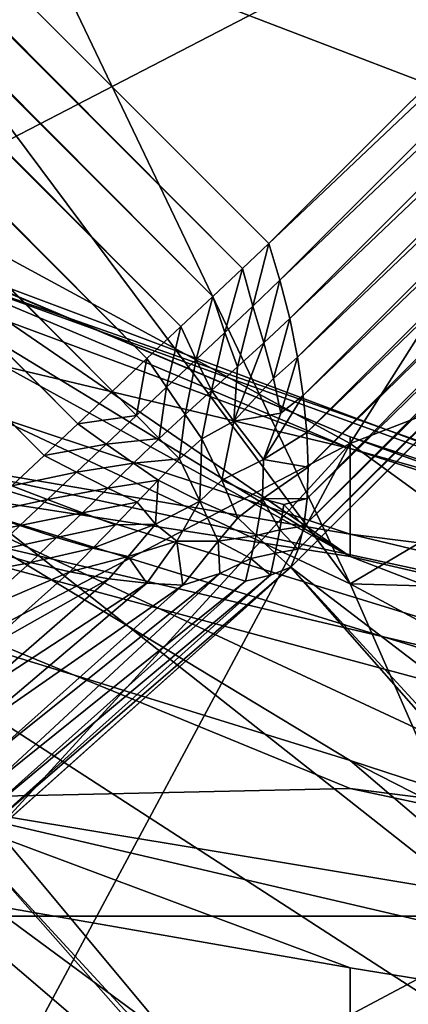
# Model space of a CAD drawing. Extents: x -0.3 to 0.3, y -0.266 to 0.266.
# Tile 112 of 256: x -0.21469 to -0.21327, y 0.16574 to 0.16933. Entities that reach past the tile are written whole.
import ezdxf

# ---------------------------------------------------------------- set-up
doc = ezdxf.new("R2010")
doc.units = 0

msp = doc.modelspace()

# ---------------------------------------------------------------- linework, layer by layer
for points in [[(-0.2136504, 0.1611806, 0.5775), (-0.2412582, 0.2033531, 0.0007829), (-0.2454837, 0.1991292, 0.000783)], [(-0.2136504, 0.1611806, 0.5775), (-0.2033103, 0.1715206, 0.5775), (-0.2412582, 0.2033531, 0.0007829)], [(-0.1566638, 0.1410817, 0.5068848), (-0.2083498, 0.1875587, 0.0119997), (-0.2235219, 0.2027307, 0.0119997)], [(-0.1566638, 0.1410817, 0.5068848), (-0.2235219, 0.2027307, 0.0119997), (-0.1851738, 0.1704289, 0.5843124)], [(-0.2444295, 0.199168), (-0.213873, 0.1684241, 0.0000007), (-0.2445197, 0.1990709, 0.0000007)], [(-0.2444295, 0.199168), (-0.2137766, 0.1685151), (-0.213873, 0.1684241, 0.0000007)], [(-0.2444295, 0.199168), (-0.2106448, 0.1716468), (-0.2137766, 0.1685151)], [(-0.2136504, 0.1611806, 0.5775), (-0.2454837, 0.1991292, 0.000783), (-0.2464843, 0.1979746, 0.0008872)], [(-0.2445197, 0.1990709, 0.0000007), (-0.2139811, 0.1683222, 0.0000025), (-0.2446209, 0.198962, 0.0000025)], [(-0.2445197, 0.1990709, 0.0000007), (-0.213873, 0.1684241, 0.0000007), (-0.2139811, 0.1683222, 0.0000025)], [(-0.2446209, 0.198962, 0.0000025), (-0.2140981, 0.1682118, 0.0000056), (-0.2447304, 0.1988441, 0.0000056)], [(-0.2446209, 0.198962, 0.0000025), (-0.2139811, 0.1683222, 0.0000025), (-0.2140981, 0.1682118, 0.0000056)], [(-0.2447304, 0.1988441, 0.0000056), (-0.2142213, 0.1680955, 0.0000098), (-0.2448457, 0.1987199, 0.0000099)], [(-0.2447304, 0.1988441, 0.0000056), (-0.2140981, 0.1682118, 0.0000056), (-0.2142213, 0.1680955, 0.0000098)], [(-0.2448457, 0.1987199, 0.0000099), (-0.2143476, 0.1679764, 0.000015), (-0.2449639, 0.1985927, 0.000015)], [(-0.2448457, 0.1987199, 0.0000099), (-0.2142213, 0.1680955, 0.0000098), (-0.2143476, 0.1679764, 0.000015)], [(-0.2449639, 0.1985927, 0.000015), (-0.2144739, 0.1678573, 0.0000212), (-0.2450821, 0.1984655, 0.0000212)], [(-0.2449639, 0.1985927, 0.000015), (-0.2143476, 0.1679764, 0.000015), (-0.2144739, 0.1678573, 0.0000212)], [(-0.2450821, 0.1984655, 0.0000212), (-0.214597, 0.1677411, 0.000028), (-0.2451973, 0.1983415, 0.0000281)], [(-0.2450821, 0.1984655, 0.0000212), (-0.2144739, 0.1678573, 0.0000212), (-0.214597, 0.1677411, 0.000028)], [(-0.2451973, 0.1983415, 0.0000281), (-0.214597, 0.1677411, 0.000028), (-0.214714, 0.1676308, 0.0000355)], [(-0.2136504, 0.1611806, 0.5775), (-0.2464843, 0.1979746, 0.0008872), (-0.214686, 0.1600013, 0.5774854)], [(-0.2147541, 0.1454742, 0.5760152), (-0.2448605, 0.1813921, 0.0119997), (-0.2137295, 0.1443066, 0.5757923)], [(-0.2137295, 0.1443066, 0.5757923), (-0.2448605, 0.1813921, 0.0119997), (-0.2296884, 0.16622, 0.0119997)], [(-0.2184451, 0.1672627, 1.1211013), (-0.2134794, 0.1721557, 1.1242237), (-0.2167898, 0.1730356, 1.1320298)], [(-0.2184451, 0.1672627, 1.1211013), (-0.2151346, 0.1686817, 1.1179788), (-0.2134794, 0.1721557, 1.1242237)], [(-0.2151346, 0.1686817, 1.1179788), (-0.2118242, 0.1703974, 1.1164176), (-0.2134794, 0.1721557, 1.1242237)], [(-0.2105108, 0.171606, 0.0000105), (-0.2137766, 0.1685151), (-0.2106448, 0.1716468)], [(-0.2105108, 0.171606, 0.0000105), (-0.2137357, 0.168381, 0.0000105), (-0.2137766, 0.1685151)], [(-0.2103713, 0.1715706, 0.0000386), (-0.2137357, 0.168381, 0.0000105), (-0.2105108, 0.171606, 0.0000105)], [(-0.2103713, 0.1715706, 0.0000386), (-0.2137003, 0.1682416, 0.0000386), (-0.2137357, 0.168381, 0.0000105)], [(-0.2102299, 0.171542, 0.0000854), (-0.2137003, 0.1682416, 0.0000386), (-0.2103713, 0.1715706, 0.0000386)], [(-0.2102299, 0.171542, 0.0000854), (-0.2136718, 0.1681002, 0.0000854), (-0.2137003, 0.1682416, 0.0000386)], [(-0.2094621, 0.1715657, 0.000778), (-0.213696, 0.1673329, 0.0007781), (-0.2136688, 0.167399, 0.0006567)], [(-0.213696, 0.1673329, 0.0007781), (-0.2094621, 0.1715657, 0.000778), (-0.1600669, 0.1262748, 0.5014291)], [(-0.2100901, 0.171521, 0.0001493), (-0.2136718, 0.1681002, 0.0000854), (-0.2102299, 0.171542, 0.0000854)], [(-0.2094621, 0.1715657, 0.000778), (-0.2136688, 0.167399, 0.0006567), (-0.2095283, 0.1715386, 0.0006566)], [(-0.2095283, 0.1715386, 0.0006566), (-0.2136688, 0.167399, 0.0006567), (-0.2136486, 0.1674829, 0.000538)], [(-0.2095283, 0.1715386, 0.0006566), (-0.2136486, 0.1674829, 0.000538), (-0.2096122, 0.1715185, 0.0005379)], [(-0.2096122, 0.1715185, 0.0005379), (-0.2136366, 0.1675838, 0.0004252), (-0.2097004, 0.1715483, 0.0003973)], [(-0.2097004, 0.1715483, 0.0003973), (-0.2136366, 0.1675838, 0.0004252), (-0.2136331, 0.1676991, 0.0003214)], [(-0.2097004, 0.1715483, 0.0003973), (-0.2136331, 0.1676991, 0.0003214), (-0.2098286, 0.1715031, 0.0003213)], [(-0.2100901, 0.171521, 0.0001493), (-0.2136509, 0.1679605, 0.0001493), (-0.2136718, 0.1681002, 0.0000854)], [(-0.2099548, 0.1715075, 0.0002279), (-0.2136509, 0.1679605, 0.0001493), (-0.2100901, 0.171521, 0.0001493)], [(-0.2099548, 0.1715075, 0.0002279), (-0.2136374, 0.1678252, 0.0002279), (-0.2136509, 0.1679605, 0.0001493)], [(-0.2123524, 0.1597845, 0.5869274), (-0.2033103, 0.1715206, 0.5775), (-0.2136504, 0.1611806, 0.5775)], [(-0.2096122, 0.1715185, 0.0005379), (-0.2136486, 0.1674829, 0.000538), (-0.2136366, 0.1675838, 0.0004252)], [(-0.2098286, 0.1715031, 0.0003213), (-0.2136374, 0.1678252, 0.0002279), (-0.2099548, 0.1715075, 0.0002279)], [(-0.2098286, 0.1715031, 0.0003213), (-0.2136331, 0.1676991, 0.0003214), (-0.2136374, 0.1678252, 0.0002279)], [(-0.216134, 0.1708356, 0.7136235), (-0.2134794, 0.1672724, 0.7136235), (-0.2159765, 0.1684471, 0.7167459)], [(-0.2146118, 0.1696413, 0.7120622), (-0.2134794, 0.1672724, 0.7136235), (-0.216134, 0.1708356, 0.7136235)], [(-0.2146118, 0.1696413, 0.7120622), (-0.2132066, 0.1708356, 0.7089398), (-0.2114951, 0.1684471, 0.7089398)], [(-0.2134794, 0.1677854, 1.1117339), (-0.2118242, 0.1703974, 1.1164176), (-0.2151346, 0.1686817, 1.1179788)], [(-0.2134794, 0.1677854, 1.1117339), (-0.2068585, 0.1703426, 1.1070503), (-0.2118242, 0.1703974, 1.1164176)], [(-0.2134794, 0.1677854, 1.1117339), (-0.2118242, 0.1665801, 1.1039279), (-0.2068585, 0.1703426, 1.1070503)], [(-0.2134794, 0.1673728, 0.76046), (-0.2151346, 0.1685079, 0.7729498), (-0.2171991, 0.1696413, 0.774511)], [(-0.2167898, 0.1691931, 0.7620212), (-0.2134794, 0.1673728, 0.76046), (-0.2171991, 0.1696413, 0.774511)], [(-0.2146118, 0.1696413, 0.7120622), (-0.2114951, 0.1684471, 0.7089398), (-0.2134794, 0.1672724, 0.7136235)], [(-0.2099666, 0.1692743, 0.7379985), (-0.2133801, 0.1604292, 0.7394439), (-0.2099465, 0.1692743, 0.7408893)], [(-0.2111853, 0.1657363, 0.7423346), (-0.2099465, 0.1692743, 0.7408893), (-0.2133801, 0.1604292, 0.7394439)], [(-0.2110768, 0.1657363, 0.7351077), (-0.2133801, 0.1604292, 0.7394439), (-0.2099666, 0.1692743, 0.7379985)], [(-0.2134794, 0.1673728, 0.76046), (-0.2167898, 0.1691931, 0.7620212), (-0.2151346, 0.1676281, 0.7542151)], [(-0.2167898, 0.1685542, 0.8057353), (-0.2167898, 0.1689964, 0.7948068), (-0.2134794, 0.1677668, 0.7932456)], [(-0.2167898, 0.1689964, 0.7948068), (-0.2151346, 0.1684629, 0.7885619), (-0.2134794, 0.1677668, 0.7932456)], [(-0.2167898, 0.1660585, 1.1136897), (-0.2134794, 0.1677854, 1.1117339), (-0.2151346, 0.1686817, 1.1179788)], [(-0.2167898, 0.1685542, 0.8057353), (-0.2134794, 0.1674541, 0.8057353), (-0.2151346, 0.1677364, 0.8119802)], [(-0.2134794, 0.1677668, 0.7932456), (-0.2134794, 0.1674541, 0.8057353), (-0.2167898, 0.1685542, 0.8057353)], [(-0.2137766, 0.1685151), (-0.2138348, 0.1682866, 0.0000207), (-0.213873, 0.1684241, 0.0000007)], [(-0.2137766, 0.1685151), (-0.2137357, 0.168381, 0.0000105), (-0.2138348, 0.1682866, 0.0000207)], [(-0.2151346, 0.1685057, 0.782317), (-0.2151346, 0.1685079, 0.7729498), (-0.2134794, 0.1678099, 0.774511)], [(-0.2134794, 0.1673728, 0.76046), (-0.2134794, 0.1678099, 0.774511), (-0.2151346, 0.1685079, 0.7729498)], [(-0.2151346, 0.1684629, 0.7885619), (-0.2151346, 0.1685057, 0.782317), (-0.2118242, 0.1672634, 0.7791946)], [(-0.2118242, 0.1672634, 0.7791946), (-0.2151346, 0.1685057, 0.782317), (-0.2134794, 0.1678099, 0.774511)], [(-0.215501, 0.1672528, 0.7495315), (-0.2177042, 0.1684471, 0.7479703), (-0.2134794, 0.1648253, 0.7417254)], [(-0.2151346, 0.1651406, 0.7370417), (-0.2134794, 0.1648253, 0.7417254), (-0.2177042, 0.1684471, 0.7479703)], [(-0.2134794, 0.1672724, 0.7136235), (-0.2129484, 0.1660585, 0.7151847), (-0.2159765, 0.1684471, 0.7167459)], [(-0.2159765, 0.1684471, 0.7167459), (-0.2129484, 0.1660585, 0.7151847), (-0.2147401, 0.1660585, 0.7198684)], [(-0.2151346, 0.1684629, 0.7885619), (-0.2118242, 0.1673007, 0.7870007), (-0.2134794, 0.1677668, 0.7932456)], [(-0.2118242, 0.1673007, 0.7870007), (-0.2151346, 0.1684629, 0.7885619), (-0.2118242, 0.1672634, 0.7791946)], [(-0.2114951, 0.1684471, 0.7089398), (-0.210169, 0.1671791, 0.7089398), (-0.2134794, 0.1672724, 0.7136235)], [(-0.213873, 0.1684241, 0.0000007), (-0.2139369, 0.1681905, 0.0000274), (-0.2139811, 0.1683222, 0.0000025)], [(-0.213873, 0.1684241, 0.0000007), (-0.2138348, 0.1682866, 0.0000207), (-0.2139369, 0.1681905, 0.0000274)], [(-0.2137357, 0.168381, 0.0000105), (-0.213795, 0.1681532, 0.0000482), (-0.2138348, 0.1682866, 0.0000207)], [(-0.2137357, 0.168381, 0.0000105), (-0.2137003, 0.1682416, 0.0000386), (-0.213795, 0.1681532, 0.0000482)], [(-0.2139811, 0.1683222, 0.0000025), (-0.214042, 0.1680919, 0.0000311), (-0.2140981, 0.1682118, 0.0000056)], [(-0.2139811, 0.1683222, 0.0000025), (-0.2139369, 0.1681905, 0.0000274), (-0.214042, 0.1680919, 0.0000311)], [(-0.2138348, 0.1682866, 0.0000207), (-0.2138905, 0.1680652, 0.0000552), (-0.2139369, 0.1681905, 0.0000274)], [(-0.2138348, 0.1682866, 0.0000207), (-0.213795, 0.1681532, 0.0000482), (-0.2138905, 0.1680652, 0.0000552)], [(-0.2137003, 0.1682416, 0.0000386), (-0.2137598, 0.1680226, 0.0000879), (-0.213795, 0.1681532, 0.0000482)], [(-0.2137003, 0.1682416, 0.0000386), (-0.2136718, 0.1681002, 0.0000854), (-0.2137598, 0.1680226, 0.0000879)], [(-0.2140981, 0.1682118, 0.0000056), (-0.2141502, 0.1679905, 0.0000343), (-0.2142213, 0.1680955, 0.0000098)], [(-0.2140981, 0.1682118, 0.0000056), (-0.214042, 0.1680919, 0.0000311), (-0.2141502, 0.1679905, 0.0000343)], [(-0.2139369, 0.1681905, 0.0000274), (-0.2139858, 0.1679783, 0.0000582), (-0.214042, 0.1680919, 0.0000311)], [(-0.2139369, 0.1681905, 0.0000274), (-0.2138905, 0.1680652, 0.0000552), (-0.2139858, 0.1679783, 0.0000582)], [(-0.213795, 0.1681532, 0.0000482), (-0.2137598, 0.1680226, 0.0000879), (-0.2139039, 0.1678671, 0.000098)], [(-0.213795, 0.1681532, 0.0000482), (-0.2139039, 0.1678671, 0.000098), (-0.2138905, 0.1680652, 0.0000552)], [(-0.2142213, 0.1680955, 0.0000098), (-0.21426, 0.1678872, 0.0000381), (-0.2143476, 0.1679764, 0.000015)], [(-0.2142213, 0.1680955, 0.0000098), (-0.2141502, 0.1679905, 0.0000343), (-0.21426, 0.1678872, 0.0000381)], [(-0.214042, 0.1680919, 0.0000311), (-0.2140813, 0.1678913, 0.0000596), (-0.2141502, 0.1679905, 0.0000343)], [(-0.214042, 0.1680919, 0.0000311), (-0.2139858, 0.1679783, 0.0000582), (-0.2140813, 0.1678913, 0.0000596)], [(-0.2136718, 0.1681002, 0.0000854), (-0.2137331, 0.167896, 0.0001411), (-0.2137598, 0.1680226, 0.0000879)], [(-0.2136718, 0.1681002, 0.0000854), (-0.2136509, 0.1679605, 0.0001493), (-0.2137331, 0.167896, 0.0001411)], [(-0.2138905, 0.1680652, 0.0000552), (-0.2139039, 0.1678671, 0.000098), (-0.2139858, 0.1679783, 0.0000582)], [(-0.2137598, 0.1680226, 0.0000879), (-0.2137331, 0.167896, 0.0001411), (-0.2139039, 0.1678671, 0.000098)], [(-0.2144739, 0.1678573, 0.0000212), (-0.2143476, 0.1679764, 0.000015), (-0.21426, 0.1678872, 0.0000381)], [(-0.2141502, 0.1679905, 0.0000343), (-0.2141764, 0.167803, 0.0000621), (-0.21426, 0.1678872, 0.0000381)], [(-0.2141502, 0.1679905, 0.0000343), (-0.2140813, 0.1678913, 0.0000596), (-0.2141764, 0.167803, 0.0000621)], [(-0.2139858, 0.1679783, 0.0000582), (-0.2140205, 0.1678018, 0.0000871), (-0.2140813, 0.1678913, 0.0000596)], [(-0.2139858, 0.1679783, 0.0000582), (-0.2139039, 0.1678671, 0.000098), (-0.2140205, 0.1678018, 0.0000871)], [(-0.2136509, 0.1679605, 0.0001493), (-0.2136374, 0.1678252, 0.0002279), (-0.2137961, 0.167727, 0.0001854)], [(-0.2136509, 0.1679605, 0.0001493), (-0.2137961, 0.167727, 0.0001854), (-0.2137331, 0.167896, 0.0001411)], [(-0.2151346, 0.1677364, 0.8119802), (-0.2118242, 0.1667181, 0.8151026), (-0.2167898, 0.1678851, 0.8197863)], [(-0.2151346, 0.1664886, 0.8338372), (-0.2167898, 0.1678851, 0.8197863), (-0.2134794, 0.1665248, 0.8275924)], [(-0.2134794, 0.1665248, 0.8275924), (-0.2167898, 0.1678851, 0.8197863), (-0.210169, 0.1661034, 0.8213475)], [(-0.210169, 0.1661034, 0.8213475), (-0.2167898, 0.1678851, 0.8197863), (-0.2118242, 0.1667181, 0.8151026)], [(-0.2144739, 0.1678573, 0.0000212), (-0.21426, 0.1678872, 0.0000381), (-0.2143702, 0.167783, 0.0000441)], [(-0.2143702, 0.167783, 0.0000441), (-0.21426, 0.1678872, 0.0000381), (-0.2141764, 0.167803, 0.0000621)], [(-0.2140813, 0.1678913, 0.0000596), (-0.2141027, 0.167729, 0.000088), (-0.2141764, 0.167803, 0.0000621)], [(-0.2140813, 0.1678913, 0.0000596), (-0.2140205, 0.1678018, 0.0000871), (-0.2141027, 0.167729, 0.000088)], [(-0.2139039, 0.1678671, 0.000098), (-0.2139476, 0.1676515, 0.0001488), (-0.2140205, 0.1678018, 0.0000871)], [(-0.2139039, 0.1678671, 0.000098), (-0.2137961, 0.167727, 0.0001854), (-0.2139476, 0.1676515, 0.0001488)], [(-0.2137331, 0.167896, 0.0001411), (-0.2137961, 0.167727, 0.0001854), (-0.2139039, 0.1678671, 0.000098)], [(-0.214597, 0.1677411, 0.000028), (-0.2144739, 0.1678573, 0.0000212), (-0.2143702, 0.167783, 0.0000441)], [(-0.2143702, 0.167783, 0.0000441), (-0.2141764, 0.167803, 0.0000621), (-0.2142705, 0.1677128, 0.0000682)], [(-0.2142705, 0.1677128, 0.0000682), (-0.2141764, 0.167803, 0.0000621), (-0.2141027, 0.167729, 0.000088)], [(-0.2140205, 0.1678018, 0.0000871), (-0.2140288, 0.1675749, 0.0001526), (-0.2141027, 0.167729, 0.000088)], [(-0.2140205, 0.1678018, 0.0000871), (-0.2139476, 0.1676515, 0.0001488), (-0.2140288, 0.1675749, 0.0001526)], [(-0.2136331, 0.1676991, 0.0003214), (-0.2137961, 0.167727, 0.0001854), (-0.2136374, 0.1678252, 0.0002279)], [(-0.2134794, 0.1673728, 0.76046), (-0.210169, 0.1666074, 0.7713885), (-0.2134794, 0.1678099, 0.774511)], [(-0.2134794, 0.1678099, 0.774511), (-0.210169, 0.1666074, 0.7713885), (-0.2118242, 0.1672634, 0.7791946)], [(-0.2172454, 0.16367, 1.1070503), (-0.2150459, 0.1648643, 1.105489), (-0.2134794, 0.1677854, 1.1117339)], [(-0.2134794, 0.1677854, 1.1117339), (-0.2167898, 0.1660585, 1.1136897), (-0.2172454, 0.16367, 1.1070503)], [(-0.2118242, 0.1665801, 1.1039279), (-0.2134794, 0.1677854, 1.1117339), (-0.2150459, 0.1648643, 1.105489)], [(-0.214597, 0.1677411, 0.000028), (-0.2143702, 0.167783, 0.0000441), (-0.2144786, 0.1676803, 0.0000511)], [(-0.2144786, 0.1676803, 0.0000511), (-0.2143702, 0.167783, 0.0000441), (-0.2142705, 0.1677128, 0.0000682)], [(-0.2134794, 0.1677668, 0.7932456), (-0.2118807, 0.1672528, 0.7948068), (-0.2134794, 0.1674541, 0.8057353)], [(-0.2118242, 0.1673007, 0.7870007), (-0.2118807, 0.1672528, 0.7948068), (-0.2134794, 0.1677668, 0.7932456)], [(-0.2134794, 0.1674541, 0.8057353), (-0.210169, 0.1666628, 0.8026129), (-0.2151346, 0.1677364, 0.8119802)], [(-0.2118242, 0.1667181, 0.8151026), (-0.2151346, 0.1677364, 0.8119802), (-0.210169, 0.1666628, 0.8026129)], [(-0.214714, 0.1676308, 0.0000355), (-0.214597, 0.1677411, 0.000028), (-0.2144786, 0.1676803, 0.0000511)], [(-0.2142705, 0.1677128, 0.0000682), (-0.2141027, 0.167729, 0.000088), (-0.2141804, 0.1676511, 0.0000945)], [(-0.2141804, 0.1676511, 0.0000945), (-0.2141027, 0.167729, 0.000088), (-0.2140288, 0.1675749, 0.0001526)], [(-0.2138, 0.1675826, 0.0002822), (-0.2139476, 0.1676515, 0.0001488), (-0.2137961, 0.167727, 0.0001854)], [(-0.2136331, 0.1676991, 0.0003214), (-0.2138, 0.1675826, 0.0002822), (-0.2137961, 0.167727, 0.0001854)], [(-0.2144786, 0.1676803, 0.0000511), (-0.2142705, 0.1677128, 0.0000682), (-0.2143638, 0.1676221, 0.0000761)], [(-0.2143638, 0.1676221, 0.0000761), (-0.2142705, 0.1677128, 0.0000682), (-0.2141804, 0.1676511, 0.0000945)], [(-0.2136366, 0.1675838, 0.0004252), (-0.2138, 0.1675826, 0.0002822), (-0.2136331, 0.1676991, 0.0003214)], [(-0.214714, 0.1676308, 0.0000355), (-0.2144786, 0.1676803, 0.0000511), (-0.2145837, 0.167581, 0.0000583)], [(-0.2145837, 0.167581, 0.0000583), (-0.2144786, 0.1676803, 0.0000511), (-0.2143638, 0.1676221, 0.0000761)], [(-0.2143638, 0.1676221, 0.0000761), (-0.2141804, 0.1676511, 0.0000945), (-0.2142571, 0.1675701, 0.0001043)], [(-0.2142571, 0.1675701, 0.0001043), (-0.2141804, 0.1676511, 0.0000945), (-0.2141899, 0.1674905, 0.0001454)], [(-0.2141899, 0.1674905, 0.0001454), (-0.2141804, 0.1676511, 0.0000945), (-0.2140288, 0.1675749, 0.0001526)], [(-0.2138892, 0.1675138, 0.0002646), (-0.2140288, 0.1675749, 0.0001526), (-0.2139476, 0.1676515, 0.0001488)], [(-0.2138, 0.1675826, 0.0002822), (-0.2138892, 0.1675138, 0.0002646), (-0.2139476, 0.1676515, 0.0001488)], [(-0.215501, 0.1672528, 0.7495315), (-0.2134794, 0.166627, 0.752654), (-0.2151346, 0.1676281, 0.7542151)], [(-0.210169, 0.1660927, 0.76046), (-0.2134794, 0.1673728, 0.76046), (-0.2151346, 0.1676281, 0.7542151)], [(-0.2151346, 0.1676281, 0.7542151), (-0.2118242, 0.166085, 0.7542151), (-0.210169, 0.1660927, 0.76046)], [(-0.2134794, 0.166627, 0.752654), (-0.2118242, 0.166085, 0.7542151), (-0.2151346, 0.1676281, 0.7542151)], [(-0.2148219, 0.167529, 0.0000433), (-0.214714, 0.1676308, 0.0000355), (-0.2145837, 0.167581, 0.0000583)], [(-0.2145837, 0.167581, 0.0000583), (-0.2143638, 0.1676221, 0.0000761), (-0.2144568, 0.1675323, 0.0000839)], [(-0.2144568, 0.1675323, 0.0000839), (-0.2143638, 0.1676221, 0.0000761), (-0.2142571, 0.1675701, 0.0001043)], [(-0.2148219, 0.167529, 0.0000433), (-0.2145837, 0.167581, 0.0000583), (-0.2146854, 0.1674853, 0.0000622)], [(-0.2146854, 0.1674853, 0.0000622), (-0.2145837, 0.167581, 0.0000583), (-0.2144568, 0.1675323, 0.0000839)], [(-0.2138228, 0.1674494, 0.0003911), (-0.2138892, 0.1675138, 0.0002646), (-0.2138, 0.1675826, 0.0002822)], [(-0.2137364, 0.1674692, 0.0004649), (-0.2138228, 0.1674494, 0.0003911), (-0.2138, 0.1675826, 0.0002822)], [(-0.2136366, 0.1675838, 0.0004252), (-0.213722, 0.1675622, 0.0003716), (-0.2138, 0.1675826, 0.0002822)], [(-0.2137364, 0.1674692, 0.0004649), (-0.2138, 0.1675826, 0.0002822), (-0.213722, 0.1675622, 0.0003716)], [(-0.2136486, 0.1674829, 0.000538), (-0.213722, 0.1675622, 0.0003716), (-0.2136366, 0.1675838, 0.0004252)], [(-0.2144568, 0.1675323, 0.0000839), (-0.2142571, 0.1675701, 0.0001043), (-0.2143359, 0.1674875, 0.0001149)], [(-0.2143359, 0.1674875, 0.0001149), (-0.2142571, 0.1675701, 0.0001043), (-0.2141899, 0.1674905, 0.0001454)], [(-0.2141899, 0.1674905, 0.0001454), (-0.2140288, 0.1675749, 0.0001526), (-0.214112, 0.1674284, 0.0002003)], [(-0.2139612, 0.1674278, 0.0002888), (-0.214112, 0.1674284, 0.0002003), (-0.2140288, 0.1675749, 0.0001526)], [(-0.2138892, 0.1675138, 0.0002646), (-0.2139612, 0.1674278, 0.0002888), (-0.2140288, 0.1675749, 0.0001526)], [(-0.2136486, 0.1674829, 0.000538), (-0.2137364, 0.1674692, 0.0004649), (-0.213722, 0.1675622, 0.0003716)], [(-0.2149182, 0.1674382, 0.0000513), (-0.2148219, 0.167529, 0.0000433), (-0.2146854, 0.1674853, 0.0000622)], [(-0.2146854, 0.1674853, 0.0000622), (-0.2144568, 0.1675323, 0.0000839), (-0.2145508, 0.1674422, 0.0000874)], [(-0.2145508, 0.1674422, 0.0000874), (-0.2144568, 0.1675323, 0.0000839), (-0.2143359, 0.1674875, 0.0001149)], [(-0.2138228, 0.1674494, 0.0003911), (-0.2139612, 0.1674278, 0.0002888), (-0.2138892, 0.1675138, 0.0002646)], [(-0.2111853, 0.1657363, 0.7423346), (-0.2136202, 0.1586602, 0.74378), (-0.2096897, 0.1675053, 0.7452254)], [(-0.2120687, 0.1604292, 0.7466708), (-0.2096897, 0.1675053, 0.7452254), (-0.2136202, 0.1586602, 0.74378)], [(-0.2149182, 0.1674382, 0.0000513), (-0.2146854, 0.1674853, 0.0000622), (-0.2147853, 0.167391, 0.0000578)], [(-0.2147853, 0.167391, 0.0000578), (-0.2146854, 0.1674853, 0.0000622), (-0.2145508, 0.1674422, 0.0000874)], [(-0.2145508, 0.1674422, 0.0000874), (-0.2143359, 0.1674875, 0.0001149), (-0.2144187, 0.1674032, 0.0001228)], [(-0.2144187, 0.1674032, 0.0001228), (-0.2143359, 0.1674875, 0.0001149), (-0.2141899, 0.1674905, 0.0001454)], [(-0.2144187, 0.1674032, 0.0001228), (-0.2141899, 0.1674905, 0.0001454), (-0.2142898, 0.1673723, 0.0001696)], [(-0.2142898, 0.1673723, 0.0001696), (-0.2141899, 0.1674905, 0.0001454), (-0.214112, 0.1674284, 0.0002003)], [(-0.2137536, 0.1673841, 0.0005623), (-0.2138228, 0.1674494, 0.0003911), (-0.2137364, 0.1674692, 0.0004649)], [(-0.2136688, 0.167399, 0.0006567), (-0.2137536, 0.1673841, 0.0005623), (-0.2137364, 0.1674692, 0.0004649)], [(-0.2136688, 0.167399, 0.0006567), (-0.2137364, 0.1674692, 0.0004649), (-0.2136486, 0.1674829, 0.000538)], [(-0.2147853, 0.167391, 0.0000578), (-0.2145508, 0.1674422, 0.0000874), (-0.2146459, 0.1673498, 0.0000814)], [(-0.2146459, 0.1673498, 0.0000814), (-0.2145508, 0.1674422, 0.0000874), (-0.2144187, 0.1674032, 0.0001228)], [(-0.2138422, 0.1673651, 0.0004687), (-0.2139612, 0.1674278, 0.0002888), (-0.2138228, 0.1674494, 0.0003911)], [(-0.2137536, 0.1673841, 0.0005623), (-0.2138422, 0.1673651, 0.0004687), (-0.2138228, 0.1674494, 0.0003911)], [(-0.2118807, 0.1672528, 0.7948068), (-0.210169, 0.1666628, 0.8026129), (-0.2134794, 0.1674541, 0.8057353)], [(-0.2146459, 0.1673498, 0.0000814), (-0.2144187, 0.1674032, 0.0001228), (-0.2145032, 0.1673162, 0.0001231)], [(-0.2145032, 0.1673162, 0.0001231), (-0.2144187, 0.1674032, 0.0001228), (-0.2142898, 0.1673723, 0.0001696)], [(-0.2142898, 0.1673723, 0.0001696), (-0.214112, 0.1674284, 0.0002003), (-0.2142217, 0.1672743, 0.0002546)], [(-0.2140906, 0.1672678, 0.0003424), (-0.2142217, 0.1672743, 0.0002546), (-0.214112, 0.1674284, 0.0002003)], [(-0.2140906, 0.1672678, 0.0003424), (-0.214112, 0.1674284, 0.0002003), (-0.2139612, 0.1674278, 0.0002888)], [(-0.2139547, 0.1673103, 0.0004101), (-0.2140906, 0.1672678, 0.0003424), (-0.2139612, 0.1674278, 0.0002888)], [(-0.2138422, 0.1673651, 0.0004687), (-0.2139547, 0.1673103, 0.0004101), (-0.2139612, 0.1674278, 0.0002888)], [(-0.213696, 0.1673329, 0.0007781), (-0.2137536, 0.1673841, 0.0005623), (-0.2136688, 0.167399, 0.0006567)], [(-0.2148826, 0.1673042, 0.0000664), (-0.2147853, 0.167391, 0.0000578), (-0.2146459, 0.1673498, 0.0000814)], [(-0.2145032, 0.1673162, 0.0001231), (-0.2142898, 0.1673723, 0.0001696), (-0.2143608, 0.167291, 0.0001817)], [(-0.2143608, 0.167291, 0.0001817), (-0.2142898, 0.1673723, 0.0001696), (-0.2142217, 0.1672743, 0.0002546)], [(-0.2138615, 0.1672822, 0.0005479), (-0.2139547, 0.1673103, 0.0004101), (-0.2138422, 0.1673651, 0.0004687)], [(-0.2137701, 0.1673035, 0.0006614), (-0.2138615, 0.1672822, 0.0005479), (-0.2138422, 0.1673651, 0.0004687)], [(-0.2137701, 0.1673035, 0.0006614), (-0.2138422, 0.1673651, 0.0004687), (-0.2137536, 0.1673841, 0.0005623)], [(-0.213696, 0.1673329, 0.0007781), (-0.2137701, 0.1673035, 0.0006614), (-0.2137536, 0.1673841, 0.0005623)], [(-0.2134794, 0.1673728, 0.76046), (-0.210169, 0.1660927, 0.76046), (-0.210169, 0.1666074, 0.7713885)], [(-0.2148826, 0.1673042, 0.0000664), (-0.2146459, 0.1673498, 0.0000814), (-0.2148518, 0.167166, 0.0000997)], [(-0.2148518, 0.167166, 0.0000997), (-0.2146459, 0.1673498, 0.0000814), (-0.2145032, 0.1673162, 0.0001231)], [(-0.2148224, 0.166363, 0.0007566), (-0.213696, 0.1673329, 0.0007781), (-0.2148456, 0.1663052, 0.0008823)], [(-0.213696, 0.1673329, 0.0007781), (-0.1697158, 0.1173434, 0.5016176), (-0.2148456, 0.1663052, 0.0008823)], [(-0.2148224, 0.166363, 0.0007566), (-0.2137701, 0.1673035, 0.0006614), (-0.213696, 0.1673329, 0.0007781)], [(-0.213696, 0.1673329, 0.0007781), (-0.1686899, 0.1182883, 0.5015829), (-0.1697158, 0.1173434, 0.5016176)], [(-0.213696, 0.1673329, 0.0007781), (-0.1600669, 0.1262748, 0.5014291), (-0.1686899, 0.1182883, 0.5015829)], [(-0.2148518, 0.167166, 0.0000997), (-0.2145032, 0.1673162, 0.0001231), (-0.2148268, 0.1670272, 0.0001519)], [(-0.2148268, 0.1670272, 0.0001519), (-0.2143608, 0.167291, 0.0001817), (-0.2148518, 0.1668628, 0.0002217)], [(-0.2148518, 0.1668628, 0.0002217), (-0.2143608, 0.167291, 0.0001817), (-0.2142217, 0.1672743, 0.0002546)], [(-0.2148268, 0.1670272, 0.0001519), (-0.2145032, 0.1673162, 0.0001231), (-0.2143608, 0.167291, 0.0001817)], [(-0.2148052, 0.1664388, 0.000633), (-0.2137701, 0.1673035, 0.0006614), (-0.2148224, 0.166363, 0.0007566)], [(-0.2148052, 0.1664388, 0.000633), (-0.2138615, 0.1672822, 0.0005479), (-0.2137701, 0.1673035, 0.0006614)], [(-0.2147924, 0.1666407, 0.0004053), (-0.2139547, 0.1673103, 0.0004101), (-0.2147951, 0.1665322, 0.0005149)], [(-0.2147951, 0.1665322, 0.0005149), (-0.2139547, 0.1673103, 0.0004101), (-0.2138615, 0.1672822, 0.0005479)], [(-0.2147924, 0.1666407, 0.0004053), (-0.2140906, 0.1672678, 0.0003424), (-0.2139547, 0.1673103, 0.0004101)], [(-0.2151346, 0.1648886, 0.7307969), (-0.2177529, 0.1672528, 0.7276745), (-0.2134794, 0.1638768, 0.7276745)], [(-0.2134794, 0.1638768, 0.7276745), (-0.2177529, 0.1672528, 0.7276745), (-0.2151346, 0.1657407, 0.7229908)], [(-0.2134794, 0.166627, 0.752654), (-0.215501, 0.1672528, 0.7495315), (-0.210169, 0.1637997, 0.7448478)], [(-0.210169, 0.1637997, 0.7448478), (-0.215501, 0.1672528, 0.7495315), (-0.2134794, 0.1648253, 0.7417254)], [(-0.2148518, 0.1668628, 0.0002217), (-0.2142217, 0.1672743, 0.0002546), (-0.2148804, 0.1667174, 0.0002925)], [(-0.2148804, 0.1667174, 0.0002925), (-0.2142217, 0.1672743, 0.0002546), (-0.2140906, 0.1672678, 0.0003424)], [(-0.2148804, 0.1667174, 0.0002925), (-0.2140906, 0.1672678, 0.0003424), (-0.2147924, 0.1666407, 0.0004053)], [(-0.2147951, 0.1665322, 0.0005149), (-0.2138615, 0.1672822, 0.0005479), (-0.2148052, 0.1664388, 0.000633)], [(-0.210169, 0.1671791, 0.7089398), (-0.2112211, 0.1660585, 0.7120622), (-0.2134794, 0.1672724, 0.7136235)], [(-0.2134794, 0.1672724, 0.7136235), (-0.2112211, 0.1660585, 0.7120622), (-0.2129484, 0.1660585, 0.7151847)], [(-0.2184451, 0.1667382, 0.8400821), (-0.2134794, 0.1651883, 0.8447657), (-0.2201003, 0.1662071, 0.8478882)], [(-0.2134794, 0.1651883, 0.8447657), (-0.2184451, 0.1667382, 0.8400821), (-0.2134794, 0.1658705, 0.8369597)], [(-0.2151346, 0.1664886, 0.8338372), (-0.2134794, 0.1658705, 0.8369597), (-0.2184451, 0.1667382, 0.8400821)], [(-0.2134794, 0.166627, 0.752654), (-0.2085137, 0.164088, 0.7495315), (-0.2118242, 0.166085, 0.7542151)], [(-0.2085137, 0.164088, 0.7495315), (-0.2134794, 0.166627, 0.752654), (-0.210169, 0.1637997, 0.7448478)], [(-0.2118242, 0.1643723, 1.0961218), (-0.2118242, 0.1665801, 1.1039279), (-0.2150459, 0.1648643, 1.105489)], [(-0.2134794, 0.1665248, 0.8275924), (-0.2068585, 0.1651125, 0.8291536), (-0.2151346, 0.1664886, 0.8338372)], [(-0.210169, 0.1661034, 0.8213475), (-0.2068585, 0.1651125, 0.8291536), (-0.2134794, 0.1665248, 0.8275924)], [(-0.2134794, 0.1658705, 0.8369597), (-0.2151346, 0.1664886, 0.8338372), (-0.210169, 0.1653312, 0.8353984)], [(-0.210169, 0.1653312, 0.8353984), (-0.2151346, 0.1664886, 0.8338372), (-0.2068585, 0.1651125, 0.8291536)], [(-0.2148456, 0.1663052, 0.0008823), (-0.1707604, 0.1164552, 0.5017166), (-0.2160947, 0.1654156, 0.0011904)], [(-0.2148456, 0.1663052, 0.0008823), (-0.1697158, 0.1173434, 0.5016176), (-0.1707604, 0.1164552, 0.5017166)], [(-0.2286465, 0.1653399, 0.0104333), (-0.1831979, 0.1146396, 0.5069166), (-0.2296884, 0.16622, 0.0119997)], [(-0.2137295, 0.1443066, 0.5757923), (-0.2296884, 0.16622, 0.0119997), (-0.1831979, 0.1146396, 0.5069166)], [(-0.2201003, 0.1662071, 0.8478882), (-0.2134794, 0.1651883, 0.8447657), (-0.2151346, 0.1651883, 0.8478882)], [(-0.2147401, 0.1660585, 0.7198684), (-0.2118242, 0.1639035, 0.7198684), (-0.2151346, 0.1657407, 0.7229908)], [(-0.2147401, 0.1660585, 0.7198684), (-0.2129484, 0.1660585, 0.7151847), (-0.2118242, 0.1639035, 0.7198684)], [(-0.2134794, 0.1651883, 0.8447657), (-0.2134794, 0.1658705, 0.8369597), (-0.210169, 0.1653312, 0.8353984)], [(-0.210169, 0.1626485, 0.7214296), (-0.2134794, 0.1638768, 0.7276745), (-0.2151346, 0.1657407, 0.7229908)], [(-0.2118242, 0.1639035, 0.7198684), (-0.210169, 0.1626485, 0.7214296), (-0.2151346, 0.1657407, 0.7229908)]]:
    msp.add_3dface(points)

doc.saveas('drawing.dxf')
